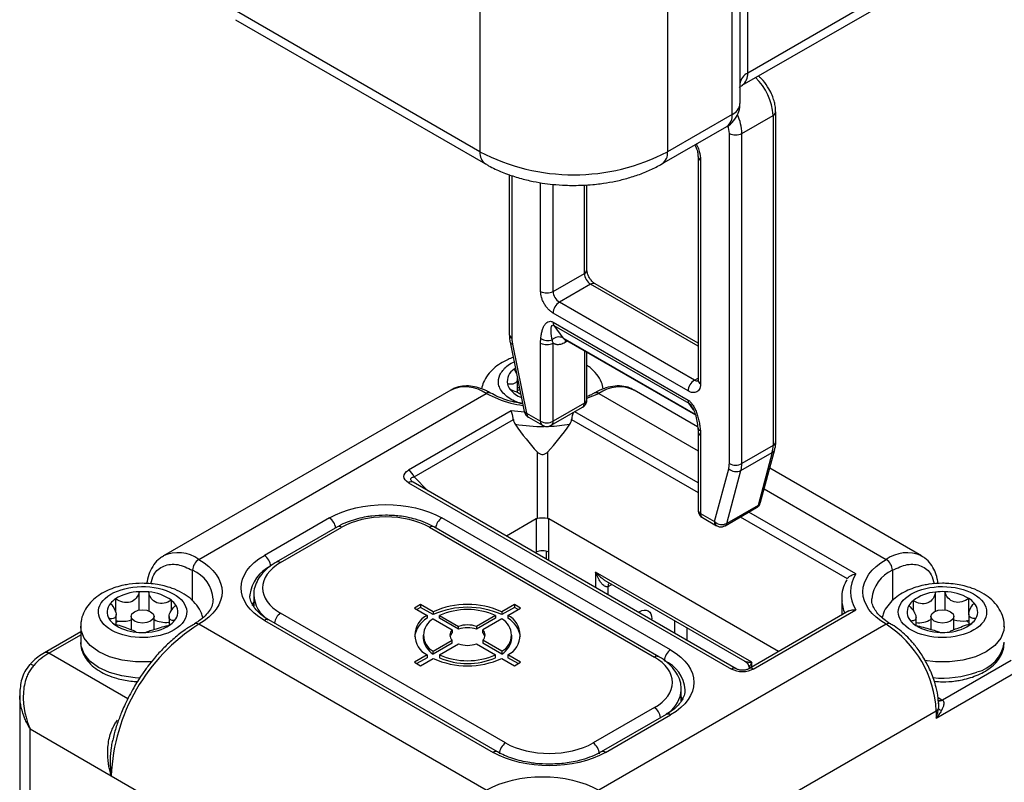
# Model space of a CAD drawing. Header units: millimetres. Extents: x 0 to 559, y 0 to 432.
# Tile 21 of 23: x 461 to 517, y 324 to 367. Entities that reach past the tile are written whole.
import ezdxf

# ---------------------------------------------------------------- set-up
doc = ezdxf.new("R2010")
doc.units = ezdxf.units.MM

msp = doc.modelspace()

# ---------------------------------------------------------------- linework, layer by layer
for p, q in [((486.913, 374.455), (486.913, 360.002)), ((497.519, 374.455), (497.519, 360.002)), ((501.181, 362.116), (501.181, 370.628)), ((501.621, 370.535), (501.621, 362.728)), ((502.06, 364.46), (502.06, 370.443)), ((511.131, 369.697), (502.06, 364.46)), ((501.749, 363.774), (510.82, 369.01)), ((486.913, 360.002), (472.771, 368.166)), ((473.081, 367.479), (487.223, 359.315)), ((501.181, 362.116), (497.519, 360.002)), ((503.641, 343.58), (503.641, 362.266)), ((501.727, 361.042), (503.494, 362.062)), ((503.494, 362.062), (503.494, 343.376)), ((497.209, 359.315), (500.871, 361.429)), ((501.02, 361.042), (500.952, 361.492)), ((501.02, 342.355), (501.02, 361.042)), ((501.727, 342.355), (501.727, 361.042)), ((499.247, 359.735), (499.247, 347.079)), ((499.393, 359.531), (499.393, 346.875)), ((488.569, 358.711), (488.569, 349.662)), ((488.716, 358.658), (488.716, 349.458)), ((490.342, 352.1), (490.342, 358.253)), ((491.049, 352.1), (491.049, 358.158)), ((492.817, 353.12), (492.817, 358.127)), ((492.964, 353.324), (492.964, 358.134)), ((491.049, 352.1), (492.817, 353.12)), ((493.171, 352.508), (491.403, 351.487)), ((499.247, 349), (493.171, 352.508)), ((499.247, 349.169), (493.421, 352.533)), ((499.04, 347.079), (491.403, 351.487)), ((498.686, 346.466), (491.049, 350.875)), ((491.049, 350.357), (498.686, 345.949)), ((491.097, 350.18), (498.733, 345.772)), ((491.097, 350.18), (491.593, 349.474)), ((491.593, 349.474), (499.092, 345.145)), ((491.683, 349.391), (499.102, 345.108)), ((491.729, 349.226), (491.849, 349.295)), ((488.616, 349.224), (489.417, 345.31)), ((488.752, 349.12), (489.553, 345.206)), ((490.342, 344.751), (490.342, 349.181)), ((491.049, 344.751), (491.049, 349.181)), ((492.817, 348.736), (492.817, 345.771)), ((492.964, 345.975), (492.964, 348.651)), ((488.847, 347.707), (488.983, 347.43)), ((489.028, 346.386), (489.028, 347.195)), ((499.04, 347.079), (499.247, 347.198)), ((485.266, 346.52), (469.003, 337.131)), ((499.225, 344.444), (495.63, 346.52)), ((471.003, 336.933), (487.266, 346.322)), ((492.964, 346.06), (493.63, 346.322)), ((493.63, 346.322), (499.247, 343.079)), ((490.946, 344.522), (492.714, 345.542)), ((492.817, 345.771), (491.049, 344.751)), ((498.998, 345.396), (498.733, 345.772)), ((488.684, 345.335), (482.874, 341.981)), ((483.18, 341.6), (488.801, 344.845)), ((489.432, 345.259), (488.684, 345.335)), ((489.553, 345.206), (490.342, 344.751)), ((489.656, 344.978), (490.446, 344.522)), ((492.095, 344.845), (499.247, 340.716)), ((499.247, 341.274), (492.283, 345.294)), ((499.236, 344.388), (499.247, 344.16)), ((499.247, 344.16), (499.247, 339.73)), ((499.393, 343.956), (499.393, 339.526)), ((503.494, 343.376), (501.727, 342.355)), ((502.787, 340.165), (503.588, 343.154)), ((490.142, 343.023), (490.142, 339.24)), ((490.754, 339.24), (490.754, 343.023)), ((501.678, 341.96), (503.446, 342.981)), ((503.446, 342.981), (502.645, 339.992)), ((500.183, 339.07), (500.983, 342.059)), ((511.894, 337.131), (503.303, 342.09)), ((483.97, 340.81), (483.18, 341.6)), ((500.878, 338.971), (501.678, 341.96)), ((482.874, 341.274), (501.15, 330.724)), ((483.125, 341.298), (483.057, 341.351)), ((501.4, 330.748), (483.124, 341.299)), ((502.989, 340.919), (509.894, 336.933)), ((500.786, 338.841), (502.554, 339.862)), ((502.645, 339.992), (500.878, 338.971)), ((502.737, 340.045), (502.753, 340.093)), ((502.767, 340.132), (502.779, 340.167)), ((478.392, 339.28), (474.715, 337.157)), ((497.696, 331.81), (484.756, 339.28)), ((499.393, 339.526), (500.183, 339.07)), ((499.497, 339.297), (500.286, 338.841)), ((501.641, 339.334), (507.689, 335.843)), ((508.184, 336.115), (502.124, 339.613)), ((478.849, 338.774), (475.384, 336.774)), ((475.634, 336.749), (479.099, 338.749)), ((484.049, 338.749), (496.777, 331.402)), ((497.027, 331.427), (484.299, 338.774)), ((490.095, 339.221), (488.409, 338.248)), ((490.095, 339.221), (490.095, 337.34)), ((503.802, 331.717), (490.802, 339.221)), ((490.802, 337.34), (490.802, 339.221)), ((490.038, 337.307), (490.095, 337.34)), ((490.655, 337.399), (490.655, 336.951)), ((490.802, 336.866), (490.802, 337.34)), ((470.649, 334.589), (470.649, 336.321)), ((502.292, 331.115), (493.453, 336.218)), ((493.453, 336.218), (493.453, 335.336)), ((510.247, 336.321), (510.247, 334.598)), ((494.057, 335.7), (501.896, 331.175)), ((494.161, 335.401), (494.368, 335.521)), ((494.161, 334.927), (494.161, 335.401)), ((467.638, 334.068), (467.638, 335.103)), ((468.172, 335.09), (468.172, 334.024)), ((474.109, 334.912), (474.109, 334.267)), ((512.677, 334.004), (512.677, 335.084)), ((513.21, 335.105), (513.21, 334.075)), ((466.291, 334.697), (466.291, 333.97)), ((469.455, 334.041), (469.455, 334.619)), ((474.109, 334.511), (474.011, 334.317)), ((483.554, 334.382), (483.2, 334.178)), ((484.268, 333.969), (483.554, 334.382)), ((483.554, 334.382), (483.554, 334.218)), ((488.857, 334.382), (488.143, 333.969)), ((489.211, 334.178), (488.857, 334.382)), ((488.857, 334.382), (488.857, 334.218)), ((507.376, 334.688), (507.376, 333.78)), ((507.376, 334.688), (507.378, 334.594)), ((511.415, 334.596), (511.415, 334.054)), ((514.574, 333.85), (514.574, 334.718)), ((466.323, 333.249), (466.323, 333.818)), ((467.171, 333.708), (467.171, 332.961)), ((468.471, 332.968), (468.471, 333.708)), ((469.319, 333.695), (469.319, 333.202)), ((488.362, 326.544), (475.634, 333.892)), ((483.2, 334.178), (483.915, 333.765)), ((483.554, 334.218), (483.342, 334.096)), ((484.268, 333.806), (483.554, 334.218)), ((483.915, 333.765), (483.915, 333.602)), ((484.268, 333.969), (484.268, 333.806)), ((484.624, 333.764), (485.698, 333.144)), ((484.624, 333.601), (484.624, 333.764)), ((487.788, 333.764), (486.714, 333.144)), ((487.788, 333.764), (487.788, 333.601)), ((488.857, 334.218), (488.143, 333.806)), ((488.143, 333.969), (488.143, 333.806)), ((488.496, 333.765), (489.211, 334.178)), ((488.496, 333.765), (488.496, 333.602)), ((489.069, 334.096), (488.857, 334.218)), ((495.928, 333.972), (495.872, 333.939)), ((495.924, 333.909), (495.928, 333.972)), ((507.779, 334.013), (502.124, 330.748)), ((502.374, 330.724), (508.184, 334.078)), ((512.426, 333.708), (512.426, 332.969)), ((513.726, 332.957), (513.726, 333.708)), ((514.57, 333.847), (514.57, 333.261)), ((464.321, 333.136), (464.321, 332.238)), ((469.294, 333.374), (469.319, 333.355)), ((487.266, 323.87), (471.003, 333.259)), ((474.715, 333.484), (487.655, 326.013)), ((487.905, 326.038), (474.965, 333.508)), ((484.27, 333.56), (485.344, 332.94)), ((485.698, 332.981), (484.624, 333.601)), ((485.698, 332.981), (485.698, 333.144)), ((487.788, 333.601), (486.714, 332.981)), ((486.714, 333.144), (486.714, 332.981)), ((488.141, 333.56), (487.067, 332.94)), ((509.894, 333.259), (493.63, 323.87)), ((496.575, 333.534), (496.635, 333.564)), ((496.635, 333.499), (496.635, 333.564)), ((497.908, 333.477), (497.908, 332.764)), ((511.581, 333.187), (511.581, 333.655)), ((464.321, 332.836), (462.268, 331.651)), ((462.518, 331.626), (464.321, 332.667)), ((483.706, 332.647), (483.706, 332.483)), ((485.344, 332.94), (485.344, 332.777)), ((487.067, 332.777), (487.067, 332.94)), ((488.706, 332.483), (488.706, 332.647)), ((498.615, 333.069), (498.615, 332.356)), ((484.27, 331.733), (485.344, 332.354)), ((485.344, 332.19), (484.27, 331.57)), ((484.624, 331.529), (485.698, 332.15)), ((485.344, 332.19), (485.344, 332.354)), ((486.714, 332.15), (487.788, 331.529)), ((487.067, 332.354), (487.067, 332.19)), ((488.141, 331.733), (487.067, 332.354)), ((488.141, 331.57), (487.067, 332.19)), ((466.994, 329.042), (462.518, 331.626)), ((483.915, 331.528), (483.2, 331.116)), ((483.915, 331.528), (483.915, 331.365)), ((484.27, 331.57), (484.27, 331.733)), ((484.624, 331.529), (484.624, 331.366)), ((487.788, 331.366), (487.788, 331.529)), ((488.141, 331.733), (488.141, 331.57)), ((489.211, 331.116), (488.496, 331.528)), ((488.496, 331.528), (488.496, 331.365)), ((483.2, 331.116), (483.554, 330.912)), ((483.915, 331.365), (483.342, 331.034)), ((483.554, 330.912), (484.268, 331.324)), ((488.143, 331.324), (488.857, 330.912)), ((489.069, 331.034), (488.496, 331.365)), ((488.857, 330.912), (489.211, 331.116)), ((502.292, 330.845), (502.292, 331.115)), ((516.965, 331.218), (513.075, 328.972)), ((512.722, 327.952), (517.318, 330.605)), ((460.871, 329.302), (460.871, 303.28)), ((460.875, 329.163), (460.891, 329.301)), ((498.302, 328.916), (498.302, 329.565)), ((498.4, 328.969), (498.302, 329.164)), ((512.829, 329.115), (513.05, 328.987)), ((513.05, 328.987), (513.075, 328.972)), ((496.777, 328.544), (493.312, 326.544)), ((497.446, 328.161), (493.769, 326.038)), ((494.019, 326.013), (497.696, 328.136)), ((496.459, 318.971), (512.722, 328.36)), ((512.722, 328.36), (512.722, 327.952)), ((461.457, 302.365), (461.457, 327.339)), ((461.457, 327.339), (466.053, 324.686)), ((466.053, 324.686), (482.317, 315.297))]:
    msp.add_line(p, q)
at = {"flags": 128}
for points in [[(491.593, 349.474), (491.634, 349.427), (491.683, 349.391), (491.683, 349.391)], [(491.751, 349.354), (491.736, 349.302), (491.729, 349.226)], [(488.847, 347.707), (488.888, 347.738), (488.916, 347.757)], [(468.28, 333.443), (468.07, 333.361), (467.821, 333.333), (467.572, 333.361), (467.361, 333.443), (467.22, 333.564), (467.171, 333.708), (467.22, 333.851), (467.361, 333.973), (467.572, 334.055), (467.821, 334.083), (468.07, 334.055), (468.28, 333.973), (468.421, 333.851), (468.471, 333.708), (468.421, 333.564), (468.28, 333.443)], [(513.535, 333.443), (513.324, 333.361), (513.076, 333.333), (512.827, 333.361), (512.616, 333.443), (512.475, 333.564), (512.426, 333.708), (512.475, 333.851), (512.616, 333.973), (512.827, 334.055), (513.076, 334.083), (513.324, 334.055), (513.535, 333.973), (513.676, 333.851), (513.726, 333.708), (513.676, 333.564), (513.535, 333.443)], [(468.372, 331.141), (468.213, 331.129), (467.429, 331.129), (466.665, 331.229), (465.959, 331.426), (465.346, 331.708), (464.857, 332.061), (464.517, 332.469), (464.343, 332.91), (464.321, 333.15)], [(469.294, 333.374), (469.315, 333.376), (469.319, 333.376)], [(516.576, 333.131), (516.554, 332.91), (516.379, 332.469), (516.039, 332.061), (515.551, 331.708), (514.938, 331.426), (514.232, 331.229), (513.468, 331.129), (512.684, 331.129), (512.064, 331.202)], [(467.687, 330.219), (467.411, 330.232), (466.648, 330.334), (465.944, 330.533), (465.333, 330.817), (464.848, 331.172), (464.511, 331.581), (464.341, 332.022), (464.321, 332.238)], [(461.443, 330.978), (461.46, 330.99), (461.496, 330.995), (461.545, 330.987), (461.603, 330.966), (461.669, 330.931)]]:
    msp.add_lwpolyline(points, dxfattribs=at)
for centre, radius, start, end in [((502.371, 363.773), 0.754, 114.3747, 174.3052), ((501.306, 364.387), 0.757, 306.2952, 5.5681), ((500.35, 361.895), 3.149, 3.0397, 47.123), ((500.87, 362.803), 0.754, 294.3747, 354.3052), ((500.446, 362.035), 0.739, 305.0133, 6.2988), ((498.965, 360.962), 2.763, 1.6602, 24.1891), ((503.402, 362.283), 0.24, 292.7323, 356.0109), ((501.373, 361.724), 0.769, 242.6097, 297.3903), ((487.625, 359.911), 0.718, 172.7184, 236.2004), ((492.216, 370.143), 11.443, 242.391, 297.609), ((496.806, 359.911), 0.719, 304.0234, 7.2591), ((499.485, 359.751), 0.238, 182.8321, 247.3826), ((492.713, 353.349), 0.251, 294.3747, 354.3052), ((493.585, 353.155), 0.768, 182.6055, 237.3945), ((490.696, 352.782), 0.769, 242.6097, 297.3903), ((491.817, 352.135), 0.768, 182.6055, 237.3945), ((493.317, 352.303), 0.251, 65.6929, 125.6176), ((491.817, 350.84), 0.768, 122.6055, 177.3945), ((491.356, 350.345), 0.307, 177.6485, 212.3492), ((488.82, 349.687), 0.251, 185.6948, 245.6253), ((490.745, 350.048), 0.728, 237.5516, 290.2963), ((491.373, 348.996), 0.526, 65.2102, 135.4221), ((488.767, 349.281), 0.161, 200.5533, 264.8279), ((490.696, 349.863), 0.769, 242.6097, 297.3903), ((489.293, 346.998), 0.838, 122.1736, 189.6146), ((499.454, 346.431), 0.768, 122.6055, 177.3945), ((499.193, 347.302), 0.271, 235.563, 281.6927), ((499.497, 347.104), 0.251, 185.6948, 245.6253), ((486.095, 344.686), 2.012, 54.3824, 114.3071), ((489.262, 347.057), 0.82, 194.0898, 217.2797), ((489.838, 347.563), 1.585, 219.2021, 248.5088), ((490.027, 344.884), 1.989, 116.516, 120.1796), ((489.967, 345.113), 1.654, 119.1442, 124.5949), ((494.802, 344.686), 2.012, 65.6929, 125.6176), ((487.411, 346.131), 0.239, 63.8403, 127.2738), ((492.713, 346), 0.251, 294.3747, 354.3052), ((493.486, 346.132), 0.238, 52.6114, 117.3191), ((498.993, 345.936), 0.307, 177.6485, 212.3492), ((492.572, 345.744), 0.246, 305.0133, 6.2988), ((489.567, 345.367), 0.161, 200.5533, 264.8279), ((489.791, 345.176), 0.24, 172.7442, 235.9436), ((490.444, 354.154), 9.695, 260.8649, 270.5973), ((490.587, 344.724), 0.246, 173.6973, 235.029), ((490.696, 345.433), 0.769, 242.6097, 297.3903), ((490.462, 354.067), 9.607, 272.0608, 279.1631), ((490.804, 344.724), 0.246, 304.998, 6.3002), ((499.441, 344.423), 0.208, 188.8946, 253.0502), ((499.497, 344.185), 0.251, 185.713, 245.6238), ((501.964, 343.362), 1.53, 345.5736, 0.5105), ((503.314, 343.233), 0.285, 297.6743, 344.1361), ((503.391, 343.605), 0.251, 294.3747, 354.3052), ((501.405, 342.534), 0.635, 228.3721, 295.4615), ((501.373, 343.038), 0.769, 242.6097, 297.3903), ((500.197, 342.342), 1.53, 345.5736, 0.5105), ((482.46, 341.335), 0.767, 20.2271, 57.362), ((483.021, 341.068), 0.253, 65.8432, 125.4672), ((502.448, 340.033), 0.202, 301.6351, 348.1564), ((502.513, 340.244), 0.285, 297.6823, 343.9079), ((477.971, 338.626), 0.778, 6.4083, 57.1877), ((485.178, 338.626), 0.778, 122.8123, 173.5917), ((499.497, 339.755), 0.251, 185.6948, 245.6253), ((499.631, 339.495), 0.24, 172.7442, 235.9436), ((478.953, 338.545), 0.251, 54.3824, 114.3071), ((484.195, 338.545), 0.251, 65.6929, 125.6176), ((500.428, 339.043), 0.246, 173.6973, 235.029), ((500.605, 339.545), 0.635, 228.3721, 295.4615), ((500.68, 339.013), 0.201, 301.6184, 348.1573), ((469.837, 335.347), 1.968, 53.6725, 115.3387), ((474.301, 336.51), 0.768, 2.6055, 57.3945), ((490.448, 336.658), 0.769, 62.6097, 117.3903), ((511.067, 335.294), 2.016, 66.0373, 125.5875), ((471.417, 336.286), 0.768, 122.6055, 177.3945), ((475.901, 334.71), 2.015, 114.4032, 173.9787), ((475.488, 336.544), 0.253, 54.454, 113.4896), ((509.48, 336.286), 0.768, 2.6055, 57.3945), ((469.91, 334.554), 1.915, 3.7277, 67.2939), ((511.08, 334.485), 2.015, 114.4032, 173.9787), ((494.431, 335.422), 0.272, 138.6153, 184.4094), ((467.71, 332.428), 2.676, 91.5242, 122.0147), ((467.821, 331.661), 3.446, 84.1543, 93.032), ((468.002, 332.642), 2.453, 53.682, 86.0251), ((475.935, 335.041), 1.83, 183.7248, 236.4425), ((512.872, 332.705), 2.387, 94.6721, 127.6156), ((513.076, 331.67), 3.437, 87.7606, 96.6539), ((513.17, 332.369), 2.736, 59.1381, 89.1724), ((466.549, 333.956), 0.726, 138.5544, 213.0162), ((467.025, 333.602), 1.318, 123.8145, 140.6893), ((468.744, 333.728), 1.139, 32.8189, 51.4212), ((469.092, 333.95), 0.726, 318.5544, 33.0162), ((486.206, 329.662), 4.723, 65.7844, 114.2156), ((509.397, 334.703), 2.021, 183.0895, 204.004), ((511.809, 333.949), 0.731, 149.5312, 223.663), ((512.118, 333.759), 1.093, 130.0214, 149.1413), ((513.835, 333.56), 1.373, 41.0403, 57.4566), ((514.342, 333.957), 0.731, 329.5312, 43.663), ((476.056, 333.238), 0.778, 122.8123, 173.5917), ((484.483, 332.647), 1.254, 116.9104, 243.0896), ((486.206, 329.499), 4.723, 65.7844, 114.2156), ((486.206, 330.141), 3.953, 66.4096, 113.5904), ((487.929, 332.647), 1.254, 296.9104, 63.0896), ((466.898, 334.177), 1.139, 212.8189, 231.4212), ((476.723, 324.241), 10.679, 122.3869, 177.6131), ((467.64, 335.263), 2.453, 233.682, 266.0251), ((466.65, 335.03), 1.599, 258.2075, 262.741), ((467.238, 332.202), 1.472, 122.4897, 128.4535), ((466.666, 335.05), 1.621, 262.2737, 288.1568), ((467.932, 335.478), 2.676, 271.5242, 302.0147), ((469.144, 334.842), 1.476, 242.8578, 275.8403), ((468.617, 334.304), 1.318, 303.8145, 320.6893), ((470.858, 333.069), 0.239, 52.6618, 116.8072), ((474.862, 333.279), 0.251, 65.6929, 125.6176), ((484.635, 332.353), 1.442, 119.9655, 171.5256), ((484.759, 332.647), 1.036, 118.1768, 241.8232), ((486.206, 331.585), 1.639, 71.9521, 108.0479), ((487.652, 332.647), 1.036, 298.1768, 61.8232), ((487.776, 332.353), 1.442, 8.4744, 60.0345), ((510.039, 333.069), 0.239, 63.2253, 127.3349), ((506.581, 328.081), 6.147, 2.6055, 57.3945), ((512.316, 334.346), 1.373, 221.0403, 237.4566), ((511.709, 334.777), 1.43, 264.6582, 300.0957), ((512.981, 335.537), 2.736, 239.1381, 269.1724), ((513.28, 335.201), 2.387, 274.6721, 307.6156), ((514.178, 335.089), 1.644, 254.0301, 278.4041), ((514.2, 335.005), 1.557, 278.0629, 283.8926), ((513.644, 332.183), 1.496, 51.7375, 58.8126), ((514.034, 334.147), 1.093, 310.0214, 329.1413), ((467.821, 336.244), 3.446, 264.1543, 273.032), ((485.593, 332.647), 0.384, 130.309, 229.691), ((485.651, 332.445), 0.452, 132.8121, 164.6275), ((486.206, 331.422), 1.639, 71.9521, 108.0479), ((486.818, 332.647), 0.384, 310.309, 49.691), ((486.76, 332.445), 0.452, 15.3725, 47.1879), ((513.076, 336.235), 3.437, 267.7606, 276.6539), ((484.864, 332.568), 1.162, 184.1931, 239.2273), ((486.206, 333.708), 1.639, 251.9521, 288.0479), ((487.547, 332.568), 1.162, 300.7727, 355.8069), ((514.56, 332.545), 2.038, 283.137, 351.3533), ((464.405, 328.454), 3.691, 120.752, 137.835), ((462.372, 331.429), 0.245, 53.5847, 116.3116), ((486.206, 335.152), 3.953, 246.4096, 293.5904), ((496.924, 331.197), 0.252, 66.0853, 125.5833), ((498.11, 331.163), 0.768, 122.6055, 177.3945), ((486.206, 335.632), 4.723, 245.7844, 294.2156), ((486.206, 334.989), 3.953, 246.4096, 293.5904), ((496.604, 329.431), 1.915, 3.7277, 67.2939), ((501.296, 330.518), 0.253, 65.9309, 125.4599), ((502.228, 330.518), 0.253, 54.5401, 114.0691), ((513.078, 335.893), 5.677, 264.526, 290.0392), ((496.485, 329.7), 1.822, 307.9214, 355.4383), ((512.904, 329.192), 0.252, 246.0323, 305.5879), ((512.93, 329.187), 0.259, 242.7822, 304.2161), ((496.355, 327.891), 0.778, 6.4083, 57.1877), ((497.55, 327.932), 0.251, 54.3824, 114.3071), ((512.58, 328.632), 0.307, 297.6449, 332.3489), ((513.139, 328.784), 0.412, 225.6412, 254.348), ((488.776, 325.897), 0.768, 122.6055, 177.3945), ((492.898, 325.897), 0.768, 2.6055, 57.3945), ((487.801, 325.815), 0.246, 64.8846, 126.3071), ((493.874, 325.817), 0.245, 53.5799, 116.3649)]:
    msp.add_arc(centre, radius, start, end)
for centre, major_axis, ratio, start_param, end_param in [((490.448, 351.694), (-3.71, 10.536), 0.410741, 2.158733, 2.379169), ((490.448, 351.694), (3.71, 10.536), 0.410741, 3.904016, 4.124452), ((490.448, 339.127), (0.5, 0), 0.286277, 0.911738, 2.229854)]:
    msp.add_ellipse(centre, major_axis=major_axis, ratio=ratio, start_param=start_param, end_param=end_param)
for points, knots in [([(501.575, 363.646), (501.574, 363.644), (501.57, 363.638), (501.62, 363.696), (501.719, 363.753), (501.757, 363.774)], [0, 0, 0, 0, 0.219577, 0.702513, 1, 1, 1, 1]), ([(503.64, 362.267), (503.635, 362.381), (503.625, 362.584), (503.552, 362.899), (503.441, 363.221), (503.246, 363.618), (503.01, 363.946), (502.796, 364.182), (502.699, 364.261), (502.655, 364.297)], [0, 0, 0, 0, 0.1581488, 0.2827074, 0.4228428, 0.5920016, 0.8321458, 0.9249791, 1, 1, 1, 1]), ([(500.869, 361.433), (500.876, 361.436), (501.033, 361.498), (501.28, 361.748), (501.53, 362.15), (501.623, 362.502), (501.615, 362.688), (501.614, 362.727)], [0, 0, 0, 0, 0.016024, 0.322584, 0.642356, 0.925613, 1, 1, 1, 1]), ([(499.152, 360.437), (499.175, 360.393), (499.246, 360.259), (499.355, 359.943), (499.378, 359.693), (499.393, 359.531)], [0, 0, 0, 0, 0.146931, 0.447697, 1, 1, 1, 1]), ([(499.067, 360.388), (499.105, 360.313), (499.166, 360.191), (499.217, 360.002), (499.245, 359.852), (499.244, 359.769), (499.243, 359.739)], [0, 0, 0, 0, 0.321242, 0.519411, 0.826795, 1, 1, 1, 1]), ([(487.231, 359.322), (487.286, 359.286), (487.572, 359.105), (488.152, 358.85), (488.935, 358.565), (489.701, 358.366), (490.395, 358.235), (491.069, 358.15), (491.666, 358.106), (492.062, 358.102), (492.216, 358.1)], [0, 0, 0, 0, 0.04189, 0.21594, 0.383225, 0.536841, 0.670107, 0.781463, 0.91544, 1, 1, 1, 1]), ([(492.216, 358.1), (492.575, 358.109), (493.08, 358.121), (493.815, 358.204), (494.433, 358.304), (495.146, 358.468), (495.858, 358.689), (496.561, 358.966), (496.991, 359.199), (497.208, 359.316)], [0, 0, 0, 0, 0.197196, 0.277846, 0.41097, 0.548175, 0.694482, 0.846246, 1, 1, 1, 1]), ([(493.104, 352.877), (493.071, 352.94), (493.027, 353.027), (492.988, 353.15), (492.969, 353.238), (492.962, 353.303), (492.964, 353.322), (492.964, 353.324)], [0, 0, 0, 0, 0.379969, 0.52963, 0.760916, 0.984451, 1, 1, 1, 1]), ([(493.42, 352.534), (493.397, 352.548), (493.353, 352.575), (493.276, 352.646), (493.19, 352.742), (493.136, 352.827), (493.104, 352.877)], [0, 0, 0, 0, 0.246025, 0.453715, 0.676641, 1, 1, 1, 1]), ([(491.049, 350.875), (491.027, 350.888), (490.983, 350.915), (490.917, 350.965), (490.852, 351.02), (490.764, 351.105), (490.658, 351.23), (490.546, 351.401), (490.454, 351.584), (490.389, 351.766), (490.349, 351.942), (490.345, 352.047), (490.342, 352.1)], [0, 0, 0, 0, 0.060259, 0.120021, 0.179824, 0.240208, 0.369998, 0.50013, 0.629921, 0.760053, 0.879943, 1, 1, 1, 1]), ([(490.355, 349.434), (490.359, 349.476), (490.367, 349.559), (490.386, 349.678), (490.409, 349.79), (490.446, 349.932), (490.503, 350.09), (490.591, 350.243), (490.693, 350.351), (490.797, 350.402), (490.89, 350.411), (490.969, 350.398), (491.023, 350.371), (491.049, 350.357)], [0, 0, 0, 0, 0.080514, 0.159124, 0.235993, 0.311293, 0.462045, 0.599179, 0.720932, 0.827808, 0.888399, 0.944986, 1, 1, 1, 1]), ([(490.998, 349.366), (490.944, 349.64), (490.924, 349.877), (490.96, 350.171), (491.015, 350.227), (491.097, 350.18)], [0, 0, 0, 0, 0.5, 0.5, 1, 1, 1, 1]), ([(488.57, 349.662), (488.573, 349.548), (488.577, 349.404), (488.612, 349.255), (488.62, 349.223)], [0, 0, 0, 0, 0.788094, 1, 1, 1, 1]), ([(488.716, 349.458), (488.716, 349.431), (488.717, 349.377), (488.724, 349.293), (488.735, 349.208), (488.746, 349.149), (488.752, 349.12)], [0, 0, 0, 0, 0.250539, 0.5, 0.749461, 1, 1, 1, 1]), ([(490.342, 349.181), (490.343, 349.22), (490.344, 349.306), (490.351, 349.389), (490.355, 349.434)], [0, 0, 0, 0, 0.455503, 1, 1, 1, 1]), ([(491.673, 349.397), (491.671, 349.397), (491.667, 349.397), (491.676, 349.392), (491.681, 349.389)], [0, 0, 0, 0, 0.358502, 1, 1, 1, 1]), ([(491.049, 349.181), (491.067, 349.17), (491.102, 349.147), (491.161, 349.124), (491.222, 349.108), (491.288, 349.1), (491.372, 349.101), (491.477, 349.117), (491.602, 349.158), (491.687, 349.203), (491.729, 349.226)], [0, 0, 0, 0, 0.100648, 0.200283, 0.299603, 0.399317, 0.500122, 0.667185, 0.832719, 1, 1, 1, 1]), ([(488.792, 348.36), (488.693, 348.324), (488.435, 348.232), (488.058, 348.024), (487.668, 347.736), (487.341, 347.38), (487.099, 346.992), (487.03, 346.709), (486.999, 346.582)], [0, 0, 0, 0, 0.1110937, 0.2878289, 0.4710442, 0.6580167, 0.846749, 1, 1, 1, 1]), ([(488.028, 347.376), (488.141, 347.545), (488.316, 347.806), (488.654, 348.038), (488.817, 348.106), (488.842, 348.116)], [0, 0, 0, 0, 0.608786, 0.939847, 1, 1, 1, 1]), ([(493.889, 346.586), (493.862, 346.711), (493.797, 347.006), (493.527, 347.415), (493.241, 347.733), (493.023, 347.874), (492.964, 347.913)], [0, 0, 0, 0, 0.231802, 0.549903, 0.878153, 1, 1, 1, 1]), ([(489.326, 345.754), (489.205, 345.782), (488.926, 345.847), (488.586, 346.041), (488.279, 346.277), (488.066, 346.546), (487.91, 346.917), (487.982, 347.196), (488.028, 347.376)], [0, 0, 0, 0, 0.1150759, 0.266578, 0.4182394, 0.5697416, 0.7214031, 1, 1, 1, 1]), ([(489.025, 347.195), (489.026, 347.189), (489.037, 347.123), (488.998, 347.012), (488.901, 346.894), (488.72, 346.835), (488.557, 346.85), (488.467, 346.858)], [0, 0, 0, 0, 0.018776, 0.21956, 0.460723, 0.700782, 1, 1, 1, 1]), ([(499.246, 347.08), (499.246, 347.061), (499.245, 347.021), (499.236, 347.001), (499.238, 347.005), (499.239, 347.006)], [0, 0, 0, 0, 0.426137, 0.8873, 1, 1, 1, 1]), ([(487.515, 346.338), (487.436, 346.385), (487.211, 346.519), (486.827, 346.66), (486.37, 346.757), (485.914, 346.75), (485.538, 346.672), (485.347, 346.55), (485.284, 346.51)], [0, 0, 0, 0, 0.103795, 0.296381, 0.492492, 0.692341, 0.898268, 1, 1, 1, 1]), ([(488.61, 346.561), (488.72, 346.519), (488.922, 346.443), (489.139, 346.335), (489.219, 346.291), (489.222, 346.289)], [0, 0, 0, 0, 0.537351, 0.986751, 1, 1, 1, 1]), ([(495.63, 346.499), (495.557, 346.546), (495.348, 346.678), (494.934, 346.758), (494.429, 346.75), (493.916, 346.609), (493.564, 346.466), (493.391, 346.351), (493.381, 346.344)], [0, 0, 0, 0, 0.116409, 0.332769, 0.552795, 0.772638, 0.986019, 1, 1, 1, 1]), ([(499.393, 346.875), (499.393, 346.849), (499.391, 346.799), (499.382, 346.728), (499.366, 346.662), (499.336, 346.579), (499.281, 346.488), (499.19, 346.411), (499.077, 346.369), (498.952, 346.368), (498.819, 346.397), (498.731, 346.443), (498.686, 346.466)], [0, 0, 0, 0, 0.060259, 0.120021, 0.179824, 0.240208, 0.369998, 0.50013, 0.629921, 0.760053, 0.879943, 1, 1, 1, 1]), ([(487.266, 346.322), (487.706, 346.11), (488.334, 345.807), (489.114, 345.685), (489.347, 345.649)], [0, 0, 0, 0, 0.7007572, 1, 1, 1, 1]), ([(489.328, 345.741), (489.169, 345.77), (488.839, 345.829), (488.365, 345.965), (487.91, 346.136), (487.648, 346.277), (487.517, 346.347)], [0, 0, 0, 0, 0.233596, 0.48167, 0.742484, 1, 1, 1, 1]), ([(492.897, 345.725), (492.924, 345.785), (492.961, 345.865), (492.962, 345.952), (492.962, 345.975)], [0, 0, 0, 0, 0.736314, 1, 1, 1, 1]), ([(493.371, 346.35), (493.32, 346.318), (493.201, 346.241), (493.05, 346.18), (492.964, 346.145)], [0, 0, 0, 0, 0.428518, 1, 1, 1, 1]), ([(498.686, 345.949), (498.702, 345.939), (498.734, 345.919), (498.781, 345.88), (498.828, 345.835), (498.874, 345.783), (498.947, 345.688), (499.042, 345.532), (499.144, 345.306), (499.233, 345.051), (499.301, 344.779), (499.353, 344.499), (499.371, 344.317), (499.38, 344.224)], [0, 0, 0, 0, 0.032934, 0.066094, 0.100044, 0.135306, 0.172352, 0.278958, 0.400961, 0.537824, 0.68882, 0.84079, 1, 1, 1, 1]), ([(492.713, 345.543), (492.715, 345.544), (492.755, 345.559), (492.822, 345.621), (492.871, 345.69), (492.897, 345.725)], [0, 0, 0, 0, 0.018792, 0.49714, 1, 1, 1, 1]), ([(498.873, 345.627), (498.913, 345.559), (499.009, 345.399), (499.158, 344.974), (499.203, 344.634), (499.236, 344.388)], [0, 0, 0, 0, 0.167043, 0.398007, 1, 1, 1, 1]), ([(488.801, 344.845), (488.798, 344.867), (488.791, 344.912), (488.779, 344.982), (488.765, 345.053), (488.745, 345.137), (488.718, 345.24), (488.696, 345.3), (488.684, 345.335)], [0, 0, 0, 0, 0.1133952, 0.2341966, 0.3627452, 0.4993242, 0.7184845, 1, 1, 1, 1]), ([(489.422, 345.312), (489.425, 345.289), (489.437, 345.212), (489.512, 345.096), (489.594, 345.002), (489.654, 344.981), (489.657, 344.979)], [0, 0, 0, 0, 0.1609027, 0.5508964, 0.9735395, 1, 1, 1, 1]), ([(492.178, 345.233), (492.177, 345.231), (492.167, 345.2), (492.146, 345.116), (492.117, 344.988), (492.102, 344.89), (492.095, 344.845)], [0, 0, 0, 0, 0.0261503, 0.3236998, 0.6827738, 1, 1, 1, 1]), ([(490.447, 344.524), (490.501, 344.499), (490.609, 344.449), (490.79, 344.451), (490.895, 344.499), (490.945, 344.523)], [0, 0, 0, 0, 0.338609, 0.680482, 1, 1, 1, 1]), ([(499.38, 344.224), (499.384, 344.175), (499.391, 344.084), (499.392, 343.996), (499.393, 343.956)], [0, 0, 0, 0, 0.544497, 1, 1, 1, 1]), ([(503.581, 343.157), (503.588, 343.174), (503.638, 343.3), (503.651, 343.447), (503.64, 343.577), (503.64, 343.58)], [0, 0, 0, 0, 0.135451, 0.982348, 1, 1, 1, 1]), ([(490.142, 343.023), (490.18, 342.982), (490.224, 342.946), (490.327, 342.891), (490.387, 342.874), (490.509, 342.874), (490.569, 342.891), (490.673, 342.945), (490.717, 342.982), (490.754, 343.023)], [0, 0, 0, 0, 0.25, 0.25, 0.5, 0.5, 0.75, 0.75, 1, 1, 1, 1]), ([(500.983, 342.059), (500.989, 342.082), (501, 342.127), (501.011, 342.2), (501.018, 342.276), (501.019, 342.329), (501.02, 342.355)], [0, 0, 0, 0, 0.2505387, 0.5, 0.7494613, 1, 1, 1, 1]), ([(482.874, 341.274), (482.7, 341.374), (482.604, 341.5), (482.604, 341.754), (482.7, 341.88), (482.874, 341.981)], [0, 0, 0, 0, 0.5, 0.5, 1, 1, 1, 1]), ([(483.073, 341.336), (483.061, 341.348), (483.03, 341.378), (483, 341.427), (482.987, 341.478), (483, 341.523), (483.037, 341.558), (483.098, 341.586), (483.152, 341.595), (483.18, 341.6)], [0, 0, 0, 0, 0.095234, 0.239788, 0.372928, 0.506043, 0.650588, 0.81359, 1, 1, 1, 1]), ([(502.553, 339.862), (502.555, 339.863), (502.596, 339.878), (502.662, 339.94), (502.712, 340.009), (502.737, 340.045)], [0, 0, 0, 0, 0.018792, 0.49714, 1, 1, 1, 1]), ([(481.574, 339.433), (481.311, 339.424), (480.942, 339.412), (480.414, 339.332), (479.98, 339.239), (479.499, 339.085), (479.118, 338.929), (478.919, 338.807), (478.856, 338.769)], [0, 0, 0, 0, 0.263018, 0.369564, 0.54461, 0.723424, 0.91269, 1, 1, 1, 1]), ([(484.049, 338.749), (483.393, 339.128), (482.502, 339.341), (480.646, 339.341), (479.756, 339.128), (479.099, 338.749)], [0, 0, 0, 0, 0.5, 0.5, 1, 1, 1, 1]), ([(484.297, 338.773), (484.148, 338.853), (483.829, 339.023), (483.316, 339.198), (482.816, 339.318), (482.255, 339.41), (481.84, 339.424), (481.574, 339.433)], [0, 0, 0, 0, 0.196373, 0.41897, 0.584294, 0.734121, 1, 1, 1, 1]), ([(499.248, 339.73), (499.248, 339.723), (499.244, 339.667), (499.27, 339.556), (499.35, 339.415), (499.435, 339.321), (499.494, 339.3), (499.498, 339.299)], [0, 0, 0, 0, 0.037982, 0.32263, 0.637457, 0.978639, 1, 1, 1, 1]), ([(490.142, 339.24), (490.134, 339.238), (490.118, 339.233), (490.102, 339.225), (490.095, 339.221)], [0, 0, 0, 0, 0.502942, 1, 1, 1, 1]), ([(490.802, 339.221), (490.794, 339.225), (490.779, 339.233), (490.763, 339.238), (490.754, 339.24)], [0, 0, 0, 0, 0.497058, 1, 1, 1, 1]), ([(500.287, 338.843), (500.341, 338.818), (500.449, 338.768), (500.63, 338.771), (500.735, 338.819), (500.786, 338.842)], [0, 0, 0, 0, 0.338609, 0.680482, 1, 1, 1, 1]), ([(469.003, 337.111), (468.932, 337.073), (468.72, 336.961), (468.447, 336.648), (468.209, 336.203), (468.088, 335.833), (468.07, 335.608), (468.067, 335.571)], [0, 0, 0, 0, 0.132902, 0.401392, 0.674432, 0.947244, 1, 1, 1, 1]), ([(512.829, 335.562), (512.817, 335.656), (512.784, 335.913), (512.649, 336.293), (512.417, 336.686), (512.156, 336.976), (511.949, 337.083), (511.876, 337.121)], [0, 0, 0, 0, 0.137042, 0.374467, 0.616419, 0.86573, 1, 1, 1, 1]), ([(468.291, 335.555), (468.339, 335.736), (468.464, 336.212), (469, 336.618), (469.774, 336.724), (470.364, 336.452), (470.649, 336.321)], [0, 0, 0, 0, 0.172712, 0.45439, 0.736068, 1, 1, 1, 1]), ([(475.392, 336.769), (475.311, 336.724), (475.082, 336.595), (474.768, 336.334), (474.455, 335.987), (474.234, 335.588), (474.113, 335.224), (474.123, 334.997), (474.127, 334.922)], [0, 0, 0, 0, 0.103888, 0.29646, 0.492555, 0.692387, 0.898293, 1, 1, 1, 1]), ([(475.634, 336.749), (474.978, 336.37), (474.609, 335.856), (474.609, 334.785), (474.978, 334.271), (475.634, 333.892)], [0, 0, 0, 0, 0.5, 0.5, 1, 1, 1, 1]), ([(509.894, 333.259), (509.05, 333.746), (508.576, 334.407), (508.576, 335.785), (509.05, 336.446), (509.894, 336.933)], [0, 0, 0, 0, 0.5, 0.5, 1, 1, 1, 1]), ([(510.247, 336.321), (510.532, 336.452), (511.122, 336.724), (511.897, 336.618), (512.434, 336.21), (512.56, 335.73), (512.609, 335.546)], [0, 0, 0, 0, 0.263133, 0.543958, 0.824783, 1, 1, 1, 1]), ([(494.161, 335.401), (494.149, 335.396), (494.126, 335.384), (494.088, 335.38), (494.047, 335.383), (493.985, 335.403), (493.901, 335.456), (493.803, 335.555), (493.702, 335.691), (493.614, 335.842), (493.527, 336.02), (493.481, 336.144), (493.453, 336.218)], [0, 0, 0, 0, 0.035615, 0.072665, 0.112238, 0.155231, 0.258034, 0.385278, 0.520475, 0.685932, 0.815055, 1, 1, 1, 1]), ([(493.453, 336.218), (493.49, 336.177), (493.557, 336.102), (493.653, 336.008), (493.766, 335.906), (493.895, 335.802), (494.006, 335.73), (494.057, 335.7), (494.057, 335.7)], [0, 0, 0, 0, 0.210645, 0.380948, 0.510916, 0.77998, 0.99992, 1, 1, 1, 1]), ([(507.689, 335.843), (507.702, 335.859), (507.728, 335.893), (507.778, 335.941), (507.837, 335.986), (507.918, 336.035), (508.034, 336.086), (508.13, 336.104), (508.184, 336.115)], [0, 0, 0, 0, 0.113395, 0.234197, 0.362745, 0.499324, 0.718484, 1, 1, 1, 1]), ([(467.821, 335.58), (467.565, 335.57), (467.21, 335.556), (466.707, 335.465), (466.303, 335.36), (465.855, 335.189), (465.43, 334.962), (465.041, 334.673), (464.71, 334.318), (464.467, 333.9), (464.331, 333.501), (464.337, 333.248), (464.339, 333.158)], [0, 0, 0, 0, 0.14726, 0.204871, 0.299957, 0.39702, 0.50028, 0.607327, 0.716568, 0.826838, 0.938731, 1, 1, 1, 1]), ([(466.48, 332.735), (465.315, 333.162), (464.971, 334.055), (466.451, 335.399), (467.997, 335.598), (469.162, 335.171)], [0, 0, 0, 0, 0.5, 0.5, 1, 1, 1, 1]), ([(471.232, 333.631), (471.212, 333.719), (471.152, 333.977), (470.901, 334.355), (470.527, 334.742), (470.055, 335.06), (469.557, 335.287), (469.081, 335.432), (468.638, 335.522), (468.224, 335.571), (467.941, 335.577), (467.821, 335.58)], [0, 0, 0, 0, 0.069177, 0.203716, 0.342547, 0.478461, 0.621037, 0.727896, 0.816757, 0.921783, 1, 1, 1, 1]), ([(507.66, 335.78), (507.597, 335.648), (507.453, 335.35), (507.364, 334.938), (507.389, 334.668), (507.397, 334.577)], [0, 0, 0, 0, 0.343623, 0.778843, 1, 1, 1, 1]), ([(516.558, 333.126), (516.562, 333.203), (516.577, 333.465), (516.437, 333.891), (516.162, 334.356), (515.781, 334.742), (515.311, 335.06), (514.812, 335.287), (514.336, 335.432), (513.893, 335.522), (513.478, 335.57), (512.941, 335.588), (512.464, 335.554), (511.962, 335.465), (511.558, 335.36), (511.11, 335.189), (510.685, 334.962), (510.295, 334.673), (509.97, 334.317), (509.744, 333.965), (509.682, 333.721), (509.66, 333.633)], [0, 0, 0, 0, 0.027741, 0.094689, 0.157776, 0.222877, 0.286609, 0.353465, 0.403573, 0.445241, 0.49449, 0.531167, 0.608818, 0.639197, 0.689336, 0.740519, 0.794969, 0.851415, 0.909019, 0.967165, 1, 1, 1, 1]), ([(511.684, 335.152), (512.831, 335.595), (514.385, 335.418), (515.921, 334.094), (515.613, 333.197), (514.467, 332.754)], [0, 0, 0, 0, 0.5, 0.5, 1, 1, 1, 1]), ([(467.638, 335.103), (467.608, 334.972), (467.549, 334.849), (467.377, 334.64), (467.262, 334.557), (466.995, 334.476), (466.845, 334.479), (466.558, 334.549), (466.419, 334.614), (466.291, 334.697)], [0, 0, 0, 0, 0.25, 0.25, 0.5, 0.5, 0.75, 0.75, 1, 1, 1, 1]), ([(469.162, 335.171), (470.326, 334.744), (470.671, 333.851), (469.191, 332.507), (467.645, 332.308), (466.48, 332.735)], [0, 0, 0, 0, 0.5, 0.5, 1, 1, 1, 1]), ([(469.455, 334.619), (469.323, 334.542), (469.183, 334.485), (468.899, 334.429), (468.754, 334.432), (468.497, 334.527), (468.391, 334.615), (468.238, 334.831), (468.191, 334.958), (468.172, 335.09)], [0, 0, 0, 0, 0.25, 0.25, 0.5, 0.5, 0.75, 0.75, 1, 1, 1, 1]), ([(474.966, 333.509), (474.961, 333.511), (474.816, 333.584), (474.586, 333.755), (474.291, 334.015), (474.075, 334.292), (473.944, 334.582), (473.883, 334.787), (473.902, 334.904), (473.905, 334.92)], [0, 0, 0, 0, 0.005801, 0.185528, 0.367324, 0.553023, 0.748214, 0.966074, 1, 1, 1, 1]), ([(514.467, 332.754), (513.321, 332.311), (511.767, 332.488), (510.231, 333.811), (510.538, 334.709), (511.684, 335.152)], [0, 0, 0, 0, 0.5, 0.5, 1, 1, 1, 1]), ([(512.677, 335.084), (512.661, 334.952), (512.617, 334.825), (512.471, 334.607), (512.368, 334.517), (512.114, 334.419), (511.971, 334.413), (511.687, 334.466), (511.547, 334.521), (511.415, 334.596)], [0, 0, 0, 0, 0.25, 0.25, 0.5, 0.5, 0.75, 0.75, 1, 1, 1, 1]), ([(514.574, 334.718), (514.448, 334.633), (514.31, 334.567), (514.024, 334.493), (513.874, 334.487), (513.604, 334.563), (513.484, 334.645), (513.306, 334.851), (513.244, 334.975), (513.21, 335.105)], [0, 0, 0, 0, 0.25, 0.25, 0.5, 0.5, 0.75, 0.75, 1, 1, 1, 1]), ([(466.005, 334.437), (466.105, 334.329), (466.187, 334.214), (466.299, 333.985), (466.328, 333.874), (466.316, 333.7), (466.274, 333.638), (466.14, 333.568), (466.048, 333.556), (465.94, 333.56)], [0, 0, 0, 0, 0.25, 0.25, 0.5, 0.5, 0.75, 0.75, 1, 1, 1, 1]), ([(469.637, 333.469), (469.536, 333.47), (469.455, 333.486), (469.342, 333.562), (469.313, 333.624), (469.326, 333.797), (469.367, 333.908), (469.502, 334.131), (469.593, 334.243), (469.701, 334.346)], [0, 0, 0, 0, 0.25, 0.25, 0.5, 0.5, 0.75, 0.75, 1, 1, 1, 1]), ([(471.813, 334.68), (471.806, 334.572), (471.791, 334.363), (471.629, 334.043), (471.372, 333.734), (471.077, 333.478), (470.836, 333.34), (470.744, 333.288)], [0, 0, 0, 0, 0.237531, 0.458981, 0.668199, 0.873415, 1, 1, 1, 1]), ([(510.145, 333.284), (510.14, 333.287), (509.995, 333.36), (509.765, 333.531), (509.47, 333.79), (509.254, 334.068), (509.122, 334.357), (509.061, 334.563), (509.081, 334.68), (509.083, 334.695)], [0, 0, 0, 0, 0.005804, 0.18553, 0.367326, 0.553025, 0.748215, 0.966074, 1, 1, 1, 1]), ([(511.179, 334.319), (511.289, 334.219), (511.383, 334.109), (511.523, 333.888), (511.569, 333.779), (511.589, 333.605), (511.564, 333.542), (511.458, 333.464), (511.379, 333.446), (511.28, 333.444)], [0, 0, 0, 0, 0.25, 0.25, 0.5, 0.5, 0.75, 0.75, 1, 1, 1, 1]), ([(514.972, 333.586), (514.862, 333.58), (514.768, 333.591), (514.628, 333.659), (514.583, 333.719), (514.562, 333.892), (514.588, 334.005), (514.693, 334.235), (514.773, 334.353), (514.871, 334.462)], [0, 0, 0, 0, 0.25, 0.25, 0.5, 0.5, 0.75, 0.75, 1, 1, 1, 1]), ([(495.928, 333.972), (496.116, 334.08), (496.296, 334.098), (496.561, 333.945), (496.635, 333.78), (496.635, 333.564)], [0, 0, 0, 0, 0.5, 0.5, 1, 1, 1, 1]), ([(507.779, 334.013), (507.82, 334.032), (507.895, 334.067), (508.034, 334.088), (508.13, 334.081), (508.184, 334.078)], [0, 0, 0, 0, 0.343377, 0.630844, 1, 1, 1, 1]), ([(466.187, 333.287), (466.319, 333.257), (466.458, 333.215), (466.743, 333.119), (466.887, 333.065), (467.145, 332.971), (467.251, 332.932), (467.403, 332.868), (467.451, 332.841), (467.47, 332.816)], [0, 0, 0, 0, 0.25, 0.25, 0.5, 0.5, 0.75, 0.75, 1, 1, 1, 1]), ([(470.753, 333.276), (470.579, 333.172), (470.188, 332.941), (469.607, 332.48), (469.023, 331.938), (468.532, 331.399), (468.117, 330.88), (467.718, 330.328), (467.465, 329.911), (467.32, 329.67)], [0, 0, 0, 0, 0.135358, 0.302174, 0.461554, 0.615182, 0.726414, 0.842191, 1, 1, 1, 1]), ([(468.003, 332.803), (468.034, 332.827), (468.092, 332.851), (468.264, 332.907), (468.38, 332.94), (468.646, 333.021), (468.797, 333.068), (469.084, 333.15), (469.223, 333.185), (469.351, 333.209)], [0, 0, 0, 0, 0.25, 0.25, 0.5, 0.5, 0.75, 0.75, 1, 1, 1, 1]), ([(512.077, 331.253), (511.938, 331.477), (511.743, 331.79), (511.41, 332.208), (511.112, 332.537), (510.738, 332.876), (510.412, 333.128), (510.207, 333.24), (510.143, 333.275)], [0, 0, 0, 0, 0.262988, 0.369523, 0.54455, 0.723346, 0.912594, 1, 1, 1, 1]), ([(511.578, 333.188), (511.704, 333.166), (511.841, 333.133), (512.128, 333.055), (512.277, 333.01), (512.547, 332.934), (512.667, 332.902), (512.846, 332.848), (512.907, 332.824), (512.941, 332.801)], [0, 0, 0, 0, 0.25, 0.25, 0.5, 0.5, 0.75, 0.75, 1, 1, 1, 1]), ([(513.474, 332.821), (513.49, 332.847), (513.534, 332.874), (513.68, 332.94), (513.784, 332.98), (514.037, 333.078), (514.18, 333.134), (514.464, 333.234), (514.604, 333.278), (514.737, 333.31)], [0, 0, 0, 0, 0.25, 0.25, 0.5, 0.5, 0.75, 0.75, 1, 1, 1, 1]), ([(464.33, 332.262), (464.327, 332.236), (464.302, 332.048), (464.4, 331.705), (464.622, 331.276), (464.957, 330.913), (465.364, 330.616), (465.827, 330.379), (466.29, 330.214), (466.74, 330.107), (467.142, 330.038), (467.413, 330.028), (467.541, 330.023)], [0, 0, 0, 0, 0.021036, 0.153574, 0.278923, 0.404927, 0.526555, 0.639481, 0.75465, 0.840212, 0.924451, 1, 1, 1, 1]), ([(512.618, 330.033), (512.77, 330.021), (513.166, 329.99), (513.666, 330.029), (514.156, 330.106), (514.557, 330.201), (515, 330.353), (515.419, 330.552), (515.8, 330.802), (516.126, 331.102), (516.379, 331.452), (516.549, 331.843), (516.564, 332.12), (516.571, 332.256)], [0, 0, 0, 0, 0.0792268, 0.2056157, 0.2567984, 0.3407931, 0.4264511, 0.517067, 0.6104712, 0.7061501, 0.8037049, 0.9036082, 1, 1, 1, 1]), ([(462.269, 331.641), (462.147, 331.568), (461.906, 331.422), (461.633, 331.181), (461.487, 331.021), (461.445, 330.975)], [0, 0, 0, 0, 0.42176, 0.832769, 1, 1, 1, 1]), ([(461.443, 330.978), (461.344, 330.851), (461.149, 330.604), (460.923, 330.039), (460.891, 329.596), (460.871, 329.307)], [0, 0, 0, 0, 0.26687, 0.521347, 1, 1, 1, 1]), ([(461.669, 330.931), (461.642, 330.901), (461.587, 330.839), (461.512, 330.739), (461.442, 330.632), (461.377, 330.517), (461.317, 330.395), (461.263, 330.266), (461.182, 330.037), (461.101, 329.682), (461.064, 329.217), (461.086, 328.731), (461.148, 328.333), (461.232, 327.984), (461.323, 327.678), (461.409, 327.459), (461.457, 327.339)], [0, 0, 0, 0, 0.03335, 0.067402, 0.10223, 0.137902, 0.174482, 0.212031, 0.250602, 0.368971, 0.500301, 0.616563, 0.749556, 0.814128, 0.89761, 1, 1, 1, 1]), ([(496.777, 328.544), (497.433, 328.923), (497.802, 329.437), (497.802, 330.509), (497.433, 331.023), (496.777, 331.402)], [0, 0, 0, 0, 0.5, 0.5, 1, 1, 1, 1]), ([(498.285, 329.555), (498.288, 329.641), (498.298, 329.888), (498.161, 330.287), (497.901, 330.72), (497.522, 331.094), (497.222, 331.327), (497.036, 331.419), (497.025, 331.425)], [0, 0, 0, 0, 0.116299, 0.332636, 0.552643, 0.772467, 0.985828, 1, 1, 1, 1]), ([(501.896, 331.175), (501.931, 331.151), (502.004, 331.101), (502.083, 330.994), (502.134, 330.878), (502.141, 330.796), (502.144, 330.759)], [0, 0, 0, 0, 0.2543419, 0.5176475, 0.7809436, 1, 1, 1, 1]), ([(501.896, 331.175), (501.896, 331.175), (501.913, 331.165), (501.96, 331.147), (502.047, 331.13), (502.158, 331.117), (502.243, 331.116), (502.292, 331.115)], [0, 0, 0, 0, 0.00008, 0.219994, 0.489131, 0.699164, 1, 1, 1, 1]), ([(502.292, 331.115), (502.251, 331.041), (502.181, 330.913), (502.163, 330.821), (502.156, 330.782)], [0, 0, 0, 0, 0.582564, 1, 1, 1, 1]), ([(512.855, 328.75), (512.851, 328.858), (512.84, 329.159), (512.743, 329.628), (512.598, 330.12), (512.397, 330.652), (512.202, 331.019), (512.077, 331.253)], [0, 0, 0, 0, 0.135195, 0.374744, 0.552654, 0.713907, 1, 1, 1, 1]), ([(502.374, 330.724), (502.2, 330.623), (501.982, 330.568), (501.542, 330.568), (501.324, 330.623), (501.15, 330.724)], [0, 0, 0, 0, 0.5, 0.5, 1, 1, 1, 1]), ([(501.762, 330.659), (501.729, 330.66), (501.661, 330.662), (501.564, 330.681), (501.474, 330.71), (501.425, 330.735), (501.4, 330.748)], [0, 0, 0, 0, 0.227679, 0.465464, 0.721181, 1, 1, 1, 1]), ([(502.124, 330.748), (502.099, 330.735), (502.05, 330.71), (501.96, 330.681), (501.863, 330.662), (501.795, 330.66), (501.762, 330.659)], [0, 0, 0, 0, 0.278828, 0.534552, 0.772344, 1, 1, 1, 1]), ([(467.32, 329.67), (467.152, 329.362), (466.916, 328.93), (466.628, 328.272), (466.414, 327.709), (466.234, 327.152), (466.16, 326.815), (466.133, 326.696)], [0, 0, 0, 0, 0.318976, 0.448075, 0.661057, 0.87997, 1, 1, 1, 1]), ([(498.506, 329.557), (498.499, 329.449), (498.485, 329.24), (498.322, 328.92), (498.066, 328.612), (497.77, 328.355), (497.529, 328.217), (497.437, 328.165)], [0, 0, 0, 0, 0.237527, 0.458973, 0.668186, 0.873398, 1, 1, 1, 1]), ([(461.457, 327.339), (461.427, 327.392), (461.369, 327.493), (461.292, 327.642), (461.226, 327.781), (461.171, 327.909), (461.124, 328.026), (461.085, 328.132), (461.025, 328.309), (460.957, 328.556), (460.897, 328.868), (460.882, 329.068), (460.875, 329.163)], [0, 0, 0, 0, 0.092559, 0.178168, 0.256827, 0.328536, 0.393296, 0.451107, 0.50197, 0.682464, 0.848443, 1, 1, 1, 1]), ([(512.852, 328.49), (512.868, 328.617), (512.886, 328.753), (512.849, 328.876), (512.847, 328.883)], [0, 0, 0, 0, 0.945351, 1, 1, 1, 1]), ([(513.075, 328.972), (513.084, 328.965), (513.102, 328.951), (513.123, 328.923), (513.138, 328.889), (513.148, 328.85), (513.153, 328.804), (513.151, 328.753), (513.14, 328.668), (513.105, 328.543), (513.055, 328.442), (513.028, 328.387)], [0, 0, 0, 0, 0.057443, 0.117878, 0.182584, 0.252609, 0.328778, 0.411735, 0.501979, 0.734422, 1, 1, 1, 1]), ([(512.722, 327.952), (512.737, 327.997), (512.765, 328.082), (512.798, 328.205), (512.823, 328.313), (512.84, 328.406), (512.848, 328.464), (512.852, 328.49)], [0, 0, 0, 0, 0.260207, 0.490294, 0.690273, 0.860164, 1, 1, 1, 1]), ([(513.028, 328.387), (513.013, 328.36), (512.979, 328.299), (512.913, 328.198), (512.828, 328.079), (512.759, 327.996), (512.722, 327.952)], [0, 0, 0, 0, 0.179493, 0.40596, 0.679454, 1, 1, 1, 1]), ([(466.053, 324.686), (466.036, 324.74), (466.004, 324.844), (465.965, 324.997), (465.935, 325.137), (465.911, 325.263), (465.893, 325.375), (465.865, 325.589), (465.843, 325.896), (465.856, 326.318), (465.912, 326.72), (466.008, 327.083), (466.127, 327.38), (466.253, 327.621), (466.357, 327.761), (466.407, 327.828)], [0, 0, 0, 0, 0.0536041, 0.1024829, 0.1466365, 0.186065, 0.2207684, 0.2507472, 0.3837084, 0.5000789, 0.6318461, 0.7500728, 0.8397547, 0.9229012, 1, 1, 1, 1]), ([(466.129, 326.697), (466.122, 326.67), (466.086, 326.532), (466.025, 326.169), (465.961, 325.508), (466.019, 324.991), (466.053, 324.686)], [0, 0, 0, 0, 0.039277, 0.202445, 0.528181, 1, 1, 1, 1]), ([(490.837, 325.344), (490.573, 325.352), (490.201, 325.363), (489.67, 325.436), (489.235, 325.52), (488.754, 325.657), (488.299, 325.828), (488.036, 325.969), (487.906, 326.039)], [0, 0, 0, 0, 0.240752, 0.338117, 0.497761, 0.660328, 0.831243, 1, 1, 1, 1]), ([(493.76, 326.042), (493.708, 326.01), (493.521, 325.893), (493.11, 325.722), (492.591, 325.556), (492.086, 325.449), (491.522, 325.365), (491.105, 325.353), (490.837, 325.344)], [0, 0, 0, 0, 0.0732584, 0.2645786, 0.4687495, 0.6201553, 0.7566847, 1, 1, 1, 1])]:
    msp.add_open_spline(points, degree=3, knots=knots)
for points in [[(491.049, 349.181), (491.031, 349.237), (491.013, 349.297), (490.998, 349.366)], [(498.733, 345.772), (498.774, 345.748), (498.821, 345.7), (498.871, 345.629)], [(488.801, 344.845), (488.814, 344.747), (488.853, 344.658), (488.905, 344.583)], [(491.992, 344.583), (492.044, 344.658), (492.082, 344.747), (492.095, 344.845)], [(478.392, 339.28), (480.148, 340.294), (483, 340.294), (484.756, 339.28)], [(474.715, 333.484), (472.959, 334.497), (472.959, 336.144), (474.715, 337.157)], [(471.003, 336.933), (472.759, 335.919), (472.759, 334.273), (471.003, 333.259)], [(508.184, 336.115), (507.773, 335.456), (507.773, 334.736), (508.184, 334.078)], [(497.696, 331.81), (499.452, 330.796), (499.452, 329.15), (497.696, 328.136)], [(488.362, 326.544), (489.728, 325.756), (491.946, 325.756), (493.312, 326.544)], [(494.019, 326.013), (492.263, 325), (489.411, 325), (487.655, 326.013)], [(487.266, 323.87), (489.022, 324.884), (491.874, 324.884), (493.63, 323.87)]]:
    msp.add_open_spline(points, degree=3)

doc.saveas('drawing.dxf')
